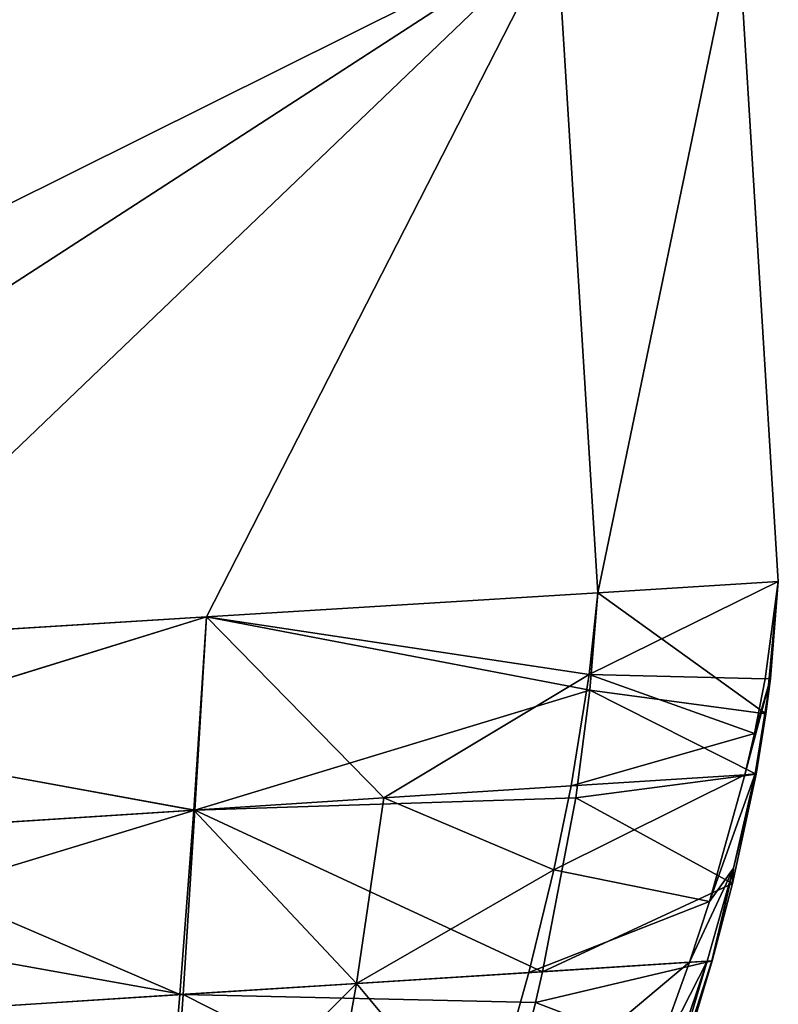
# Model space of a CAD drawing. Header units: millimetres. Extents: x 72 to 222, y 2 to 836.
# Tile 176 of 177: x 116 to 128, y 801 to 817. Entities that reach past the tile are written whole.
import ezdxf

# ---------------------------------------------------------------- set-up
doc = ezdxf.new("R2010")
doc.units = ezdxf.units.MM
doc.header["$LTSCALE"] = 25.4
doc.layers.get('0').update_dxf_attribs({"true_color": 0xff5454})

# ---------------------------------------------------------------- blocks, each defined once
blk = doc.blocks.new('MONO-I-GOLD-7714.STL')
at = {"color": 18, "true_color": 0x000000}
mesh = blk.add_polyface(dxfattribs=at)
corners = [(95.541, 816.737, 53.894), (124.485, 818.527, 50.894), (98.535, 816.922, 50.894), (127.48, 818.712, 53.894), (104.743, 817.306, 55.955), (103.804, 817.248, 56.207), (95.541, 816.737, 61.494), (103.118, 817.205, 56.895), (102.866, 817.19, 57.835), (103.118, 817.205, 58.775), (103.804, 817.248, 59.463), (104.743, 817.306, 59.715), (118.123, 818.133, 59.715), (119.062, 818.191, 56.207), (127.48, 818.712, 61.494), (118.123, 818.133, 55.955), (119.748, 818.234, 56.895), (120, 818.249, 57.835), (119.748, 818.234, 58.775), (119.062, 818.191, 59.463), (98.535, 816.922, 64.494), (124.485, 818.527, 64.494), (105.681, 817.364, 56.207), (117.185, 818.075, 56.207), (106.368, 817.406, 56.895), (116.498, 818.033, 56.895), (106.619, 817.422, 57.835), (116.247, 818.017, 57.835), (106.368, 817.406, 58.775), (116.498, 818.033, 58.775), (105.681, 817.364, 59.463), (117.185, 818.075, 59.463)]
mesh.append_faces([[corners[k] for k in face] for face in [(0, 1, 2), (14, 20, 21)]], dxfattribs={"vtx0": -1, "color": 18})
mesh.append_faces([[corners[k] for k in face] for face in [(1, 0, 3), (4, 0, 5), (5, 6, 7), (7, 6, 8), (8, 6, 9), (9, 6, 10), (10, 6, 11), (3, 13, 14), (13, 3, 15), (22, 15, 4), (15, 22, 23), (23, 24, 25), (25, 26, 27), (27, 28, 29), (29, 30, 31), (31, 11, 12)]], dxfattribs={"vtx0": -1, "vtx1": -1, "color": 18})
mesh.append_faces([[corners[k] for k in face] for face in [(3, 0, 4), (11, 6, 12), (15, 3, 4), (14, 12, 6)]], dxfattribs={"vtx0": -1, "vtx1": -1, "vtx2": -1, "color": 18})
mesh.append_faces([[corners[k] for k in face] for face in [(5, 0, 6), (14, 13, 16), (14, 16, 17), (14, 17, 18), (14, 18, 19), (14, 19, 12), (14, 6, 20), (23, 22, 24), (25, 24, 26), (27, 26, 28), (29, 28, 30), (31, 30, 11)]], dxfattribs={"vtx0": -1, "vtx2": -1, "color": 18})
mesh = blk.add_polyface(dxfattribs=at)
corners = [(125.164, 807.548, 64.494), (127.48, 818.712, 61.494), (124.485, 818.527, 64.494), (128.159, 807.733, 61.494)]
mesh.append_faces([[corners[k] for k in face] for face in [(0, 1, 2), (1, 0, 3)]], dxfattribs={"vtx0": -1, "color": 18})
mesh = blk.add_polyface(dxfattribs=at)
corners = [(127.48, 818.712, 53.894), (125.164, 807.548, 50.894), (124.485, 818.527, 50.894), (128.159, 807.733, 53.894)]
mesh.append_faces([[corners[k] for k in face] for face in [(0, 1, 2), (1, 0, 3)]], dxfattribs={"vtx0": -1, "color": 18})
mesh = blk.add_polyface(dxfattribs=at)
corners = [(127.48, 818.712, 53.894), (128.159, 807.733, 58.347), (128.159, 807.733, 53.894), (128.159, 807.733, 61.494), (127.48, 818.712, 61.494)]
mesh.append_faces([[corners[k] for k in face] for face in [(0, 1, 2), (3, 0, 4)]], dxfattribs={"vtx0": -1, "color": 18})
mesh.append_faces([[corners[k] for k in face] for face in [(1, 0, 3)]], dxfattribs={"vtx0": -1, "vtx1": -1, "color": 18})
mesh = blk.add_polyface(dxfattribs=at)
corners = [(99.214, 805.943, 64.494), (124.485, 818.527, 64.494), (98.535, 816.922, 64.494), (105.701, 806.344, 64.494), (118.677, 807.146, 64.494), (125.164, 807.548, 64.494)]
mesh.append_faces([[corners[k] for k in face] for face in [(0, 1, 2), (1, 4, 5)]], dxfattribs={"vtx0": -1, "color": 18})
mesh.append_faces([[corners[k] for k in face] for face in [(1, 0, 3), (1, 3, 4)]], dxfattribs={"vtx0": -1, "vtx2": -1, "color": 18})
mesh = blk.add_polyface(dxfattribs=at)
corners = [(124.485, 818.527, 50.894), (99.214, 805.943, 50.894), (98.535, 816.922, 50.894), (105.701, 806.344, 50.894), (112.189, 806.745, 50.894), (118.677, 807.146, 50.894), (125.164, 807.548, 50.894)]
mesh.append_faces([[corners[k] for k in face] for face in [(0, 1, 2), (5, 0, 6)]], dxfattribs={"vtx0": -1, "color": 18})
mesh.append_faces([[corners[k] for k in face] for face in [(1, 0, 3), (3, 0, 4), (4, 0, 5)]], dxfattribs={"vtx0": -1, "vtx1": -1, "color": 18})
mesh = blk.add_polyface(dxfattribs=at)
corners = [(128.159, 807.733, 53.894), (125.019, 806.194, 51.104), (125.164, 807.548, 50.894)]
mesh.append_faces([[corners[k] for k in face] for face in [(0, 1, 2)]], dxfattribs={"color": 18})
mesh = blk.add_polyface(dxfattribs=at)
corners = [(128.159, 807.733, 53.894), (127.938, 806.117, 54.046), (125.019, 806.194, 51.104)]
mesh.append_faces([[corners[k] for k in face] for face in [(0, 1, 2)]], dxfattribs={"color": 18})
mesh = blk.add_polyface(dxfattribs=at)
corners = [(128.159, 807.733, 61.494), (125.164, 807.548, 64.494), (127.953, 805.537, 61.411)]
mesh.append_faces([[corners[k] for k in face] for face in [(0, 1, 2)]], dxfattribs={"color": 18})
mesh = blk.add_polyface(dxfattribs=at)
corners = [(128.159, 807.733, 58.347), (127.938, 806.117, 54.046), (128.159, 807.733, 53.894)]
mesh.append_faces([[corners[k] for k in face] for face in [(0, 1, 2)]], dxfattribs={"color": 18})
mesh = blk.add_polyface(dxfattribs=at)
corners = [(128.159, 807.733, 58.347), (128.028, 806.124, 58.332), (127.938, 806.117, 54.046)]
mesh.append_faces([[corners[k] for k in face] for face in [(0, 1, 2)]], dxfattribs={"color": 18})
mesh = blk.add_polyface(dxfattribs=at)
corners = [(128.159, 807.733, 61.494), (127.953, 805.537, 61.411), (128.028, 806.124, 58.332)]
mesh.append_faces([[corners[k] for k in face] for face in [(0, 1, 2)]], dxfattribs={"color": 18})
mesh = blk.add_polyface(dxfattribs=at)
corners = [(128.159, 807.733, 61.494), (128.028, 806.124, 58.332), (128.159, 807.733, 58.347)]
mesh.append_faces([[corners[k] for k in face] for face in [(0, 1, 2)]], dxfattribs={"color": 18})
mesh = blk.add_polyface(dxfattribs=at)
corners = [(125.164, 807.548, 50.894), (125.019, 806.194, 51.104), (118.677, 807.146, 50.894)]
mesh.append_faces([[corners[k] for k in face] for face in [(0, 1, 2)]], dxfattribs={"color": 18})
mesh = blk.add_polyface(dxfattribs=at)
corners = [(125.164, 807.548, 64.494), (118.677, 807.146, 64.494), (125.035, 805.932, 64.296)]
mesh.append_faces([[corners[k] for k in face] for face in [(0, 1, 2)]], dxfattribs={"color": 18})
mesh = blk.add_polyface(dxfattribs=at)
corners = [(127.953, 805.537, 61.411), (125.164, 807.548, 64.494), (125.035, 805.932, 64.296)]
mesh.append_faces([[corners[k] for k in face] for face in [(0, 1, 2)]], dxfattribs={"color": 18})
mesh = blk.add_polyface(dxfattribs=at)
corners = [(118.677, 807.146, 64.494), (105.701, 806.344, 64.494), (112.067, 805.108, 64.359)]
mesh.append_faces([[corners[k] for k in face] for face in [(0, 1, 2)]], dxfattribs={"color": 18})
mesh = blk.add_polyface(dxfattribs=at)
corners = [(118.677, 807.146, 64.494), (112.067, 805.108, 64.359), (118.482, 803.943, 64.196)]
mesh.append_faces([[corners[k] for k in face] for face in [(0, 1, 2)]], dxfattribs={"color": 18})
mesh = blk.add_polyface(dxfattribs=at)
corners = [(118.677, 807.146, 50.894), (112.085, 805.11, 51.009), (112.189, 806.745, 50.894)]
mesh.append_faces([[corners[k] for k in face] for face in [(0, 1, 2)]], dxfattribs={"color": 18})
mesh = blk.add_polyface(dxfattribs=at)
corners = [(118.677, 807.146, 50.894), (118.464, 803.943, 51.193), (112.085, 805.11, 51.009)]
mesh.append_faces([[corners[k] for k in face] for face in [(0, 1, 2)]], dxfattribs={"color": 18})
mesh = blk.add_polyface(dxfattribs=at)
corners = [(121.618, 804.146, 51.281), (118.464, 803.943, 51.193), (118.677, 807.146, 50.894)]
mesh.append_faces([[corners[k] for k in face] for face in [(0, 1, 2)]], dxfattribs={"color": 18})
mesh = blk.add_polyface(dxfattribs=at)
corners = [(125.035, 805.932, 64.296), (118.677, 807.146, 64.494), (118.482, 803.943, 64.196)]
mesh.append_faces([[corners[k] for k in face] for face in [(0, 1, 2)]], dxfattribs={"color": 18})
mesh = blk.add_polyface(dxfattribs=at)
corners = [(125.019, 806.194, 51.104), (121.618, 804.146, 51.281), (118.677, 807.146, 50.894)]
mesh.append_faces([[corners[k] for k in face] for face in [(0, 1, 2)]], dxfattribs={"color": 18})
mesh = blk.add_polyface(dxfattribs=at)
corners = [(125.019, 806.194, 51.104), (124.723, 804.344, 51.396), (121.618, 804.146, 51.281)]
mesh.append_faces([[corners[k] for k in face] for face in [(0, 1, 2)]], dxfattribs={"color": 18})
mesh = blk.add_polyface(dxfattribs=at)
corners = [(127.762, 805.214, 54.132), (124.723, 804.344, 51.396), (125.019, 806.194, 51.104)]
mesh.append_faces([[corners[k] for k in face] for face in [(0, 1, 2)]], dxfattribs={"color": 18})
mesh = blk.add_polyface(dxfattribs=at)
corners = [(125.019, 806.194, 51.104), (127.938, 806.117, 54.046), (127.762, 805.214, 54.132)]
mesh.append_faces([[corners[k] for k in face] for face in [(0, 1, 2)]], dxfattribs={"color": 18})
mesh = blk.add_polyface(dxfattribs=at)
corners = [(128.028, 806.124, 58.332), (127.773, 804.541, 58.316), (127.606, 804.529, 54.198)]
mesh.append_faces([[corners[k] for k in face] for face in [(0, 1, 2)]], dxfattribs={"color": 18})
mesh = blk.add_polyface(dxfattribs=at)
corners = [(128.028, 806.124, 58.332), (127.606, 804.529, 54.198), (127.762, 805.214, 54.132)]
mesh.append_faces([[corners[k] for k in face] for face in [(0, 1, 2)]], dxfattribs={"color": 18})
mesh = blk.add_polyface(dxfattribs=at)
corners = [(128.028, 806.124, 58.332), (127.762, 805.214, 54.132), (127.938, 806.117, 54.046)]
mesh.append_faces([[corners[k] for k in face] for face in [(0, 1, 2)]], dxfattribs={"color": 18})
mesh = blk.add_polyface(dxfattribs=at)
corners = [(128.028, 806.124, 58.332), (127.953, 805.537, 61.411), (127.773, 804.541, 58.316)]
mesh.append_faces([[corners[k] for k in face] for face in [(0, 1, 2)]], dxfattribs={"color": 18})
mesh = blk.add_polyface(dxfattribs=at)
corners = [(125.035, 805.932, 64.296), (118.482, 803.943, 64.196), (124.799, 804.144, 64.073)]
mesh.append_faces([[corners[k] for k in face] for face in [(0, 1, 2)]], dxfattribs={"color": 18})
mesh = blk.add_polyface(dxfattribs=at)
corners = [(127.79, 804.539, 61.372), (125.035, 805.932, 64.296), (124.799, 804.144, 64.073)]
mesh.append_faces([[corners[k] for k in face] for face in [(0, 1, 2)]], dxfattribs={"color": 18})
mesh = blk.add_polyface(dxfattribs=at)
corners = [(127.953, 805.537, 61.411), (125.035, 805.932, 64.296), (127.79, 804.539, 61.372)]
mesh.append_faces([[corners[k] for k in face] for face in [(0, 1, 2)]], dxfattribs={"color": 18})
mesh = blk.add_polyface(dxfattribs=at)
corners = [(127.953, 805.537, 61.411), (127.79, 804.539, 61.372), (127.773, 804.541, 58.316)]
mesh.append_faces([[corners[k] for k in face] for face in [(0, 1, 2)]], dxfattribs={"color": 18})
mesh = blk.add_polyface(dxfattribs=at)
corners = [(118.482, 803.943, 64.196), (112.067, 805.108, 64.359), (112.038, 803.527, 64.224)]
mesh.append_faces([[corners[k] for k in face] for face in [(0, 1, 2)]], dxfattribs={"color": 18})
mesh = blk.add_polyface(dxfattribs=at)
corners = [(118.464, 803.943, 51.193), (112.071, 803.53, 51.124), (112.085, 805.11, 51.009)]
mesh.append_faces([[corners[k] for k in face] for face in [(0, 1, 2)]], dxfattribs={"color": 18})
mesh = blk.add_polyface(dxfattribs=at)
corners = [(127.762, 805.214, 54.132), (127.606, 804.529, 54.198), (124.723, 804.344, 51.396)]
mesh.append_faces([[corners[k] for k in face] for face in [(0, 1, 2)]], dxfattribs={"color": 18})
mesh = blk.add_polyface(dxfattribs=at)
corners = [(127.606, 804.529, 54.198), (127.016, 802.423, 54.403), (124.435, 802.953, 51.621)]
mesh.append_faces([[corners[k] for k in face] for face in [(0, 1, 2)]], dxfattribs={"color": 18})
mesh = blk.add_polyface(dxfattribs=at)
corners = [(127.606, 804.529, 54.198), (124.435, 802.953, 51.621), (124.723, 804.344, 51.396)]
mesh.append_faces([[corners[k] for k in face] for face in [(0, 1, 2)]], dxfattribs={"color": 18})
mesh = blk.add_polyface(dxfattribs=at)
corners = [(127.79, 804.539, 61.372), (124.799, 804.144, 64.073), (127.4, 802.725, 61.301)]
mesh.append_faces([[corners[k] for k in face] for face in [(0, 1, 2)]], dxfattribs={"color": 18})
mesh = blk.add_polyface(dxfattribs=at)
corners = [(127.773, 804.541, 58.316), (127.416, 802.979, 58.301), (127.016, 802.423, 54.403)]
mesh.append_faces([[corners[k] for k in face] for face in [(0, 1, 2)]], dxfattribs={"color": 18})
mesh = blk.add_polyface(dxfattribs=at)
corners = [(127.773, 804.541, 58.316), (127.016, 802.423, 54.403), (127.606, 804.529, 54.198)]
mesh.append_faces([[corners[k] for k in face] for face in [(0, 1, 2)]], dxfattribs={"color": 18})
mesh = blk.add_polyface(dxfattribs=at)
corners = [(127.79, 804.539, 61.372), (127.4, 802.725, 61.301), (127.416, 802.979, 58.301)]
mesh.append_faces([[corners[k] for k in face] for face in [(0, 1, 2)]], dxfattribs={"color": 18})
mesh = blk.add_polyface(dxfattribs=at)
corners = [(127.773, 804.541, 58.316), (127.79, 804.539, 61.372), (127.416, 802.979, 58.301)]
mesh.append_faces([[corners[k] for k in face] for face in [(0, 1, 2)]], dxfattribs={"color": 18})
mesh = blk.add_polyface(dxfattribs=at)
corners = [(124.723, 804.344, 51.396), (124.435, 802.953, 51.621), (121.618, 804.146, 51.281)]
mesh.append_faces([[corners[k] for k in face] for face in [(0, 1, 2)]], dxfattribs={"color": 18})
mesh = blk.add_polyface(dxfattribs=at)
corners = [(121.618, 804.146, 51.281), (121.165, 801.067, 51.67), (118.464, 803.943, 51.193)]
mesh.append_faces([[corners[k] for k in face] for face in [(0, 1, 2)]], dxfattribs={"color": 18})
mesh = blk.add_polyface(dxfattribs=at)
corners = [(124.799, 804.144, 64.073), (118.482, 803.943, 64.196), (124.245, 801.26, 63.702)]
mesh.append_faces([[corners[k] for k in face] for face in [(0, 1, 2)]], dxfattribs={"color": 18})
mesh = blk.add_polyface(dxfattribs=at)
corners = [(124.435, 802.953, 51.621), (121.165, 801.067, 51.67), (121.618, 804.146, 51.281)]
mesh.append_faces([[corners[k] for k in face] for face in [(0, 1, 2)]], dxfattribs={"color": 18})
mesh = blk.add_polyface(dxfattribs=at)
corners = [(127.4, 802.725, 61.301), (124.799, 804.144, 64.073), (124.245, 801.26, 63.702)]
mesh.append_faces([[corners[k] for k in face] for face in [(0, 1, 2)]], dxfattribs={"color": 18})
mesh = blk.add_polyface(dxfattribs=at)
corners = [(118.482, 803.943, 64.196), (112.038, 803.527, 64.224), (112.084, 801.992, 64.087)]
mesh.append_faces([[corners[k] for k in face] for face in [(0, 1, 2)]], dxfattribs={"color": 18})
mesh = blk.add_polyface(dxfattribs=at)
corners = [(118.464, 803.943, 51.193), (118.235, 800.88, 51.495), (112.071, 803.53, 51.124)]
mesh.append_faces([[corners[k] for k in face] for face in [(0, 1, 2)]], dxfattribs={"color": 18})
mesh = blk.add_polyface(dxfattribs=at)
corners = [(118.482, 803.943, 64.196), (112.084, 801.992, 64.087), (118.286, 800.882, 63.897)]
mesh.append_faces([[corners[k] for k in face] for face in [(0, 1, 2)]], dxfattribs={"color": 18})
mesh = blk.add_polyface(dxfattribs=at)
corners = [(121.165, 801.067, 51.67), (118.235, 800.88, 51.495), (118.464, 803.943, 51.193)]
mesh.append_faces([[corners[k] for k in face] for face in [(0, 1, 2)]], dxfattribs={"color": 18})
mesh = blk.add_polyface(dxfattribs=at)
corners = [(124.245, 801.26, 63.702), (118.482, 803.943, 64.196), (118.286, 800.882, 63.897)]
mesh.append_faces([[corners[k] for k in face] for face in [(0, 1, 2)]], dxfattribs={"color": 18})
mesh = blk.add_polyface(dxfattribs=at)
corners = [(118.235, 800.88, 51.495), (115.25, 800.689, 51.39), (112.071, 803.53, 51.124)]
mesh.append_faces([[corners[k] for k in face] for face in [(0, 1, 2)]], dxfattribs={"color": 18})
mesh = blk.add_polyface(dxfattribs=at)
corners = [(124.435, 802.953, 51.621), (124.019, 801.248, 51.9), (121.165, 801.067, 51.67)]
mesh.append_faces([[corners[k] for k in face] for face in [(0, 1, 2)]], dxfattribs={"color": 18})
mesh = blk.add_polyface(dxfattribs=at)
corners = [(127.016, 802.423, 54.403), (124.019, 801.248, 51.9), (124.435, 802.953, 51.621)]
mesh.append_faces([[corners[k] for k in face] for face in [(0, 1, 2)]], dxfattribs={"color": 18})
mesh = blk.add_polyface(dxfattribs=at)
corners = [(127.416, 802.979, 58.301), (126.979, 801.436, 58.285), (126.686, 801.417, 54.502)]
mesh.append_faces([[corners[k] for k in face] for face in [(0, 1, 2)]], dxfattribs={"color": 18})
mesh = blk.add_polyface(dxfattribs=at)
corners = [(127.416, 802.979, 58.301), (126.686, 801.417, 54.502), (127.016, 802.423, 54.403)]
mesh.append_faces([[corners[k] for k in face] for face in [(0, 1, 2)]], dxfattribs={"color": 18})
mesh = blk.add_polyface(dxfattribs=at)
corners = [(127.416, 802.979, 58.301), (127.055, 801.44, 59.734), (126.979, 801.436, 58.285)]
mesh.append_faces([[corners[k] for k in face] for face in [(0, 1, 2)]], dxfattribs={"color": 18})
mesh = blk.add_polyface(dxfattribs=at)
corners = [(127.416, 802.979, 58.301), (127.061, 801.439, 61.25), (127.055, 801.44, 59.734)]
mesh.append_faces([[corners[k] for k in face] for face in [(0, 1, 2)]], dxfattribs={"color": 18})
mesh = blk.add_polyface(dxfattribs=at)
corners = [(127.416, 802.979, 58.301), (127.4, 802.725, 61.301), (127.061, 801.439, 61.25)]
mesh.append_faces([[corners[k] for k in face] for face in [(0, 1, 2)]], dxfattribs={"color": 18})
mesh = blk.add_polyface(dxfattribs=at)
corners = [(127.4, 802.725, 61.301), (124.245, 801.26, 63.702), (127.061, 801.439, 61.25)]
mesh.append_faces([[corners[k] for k in face] for face in [(0, 1, 2)]], dxfattribs={"color": 18})
mesh = blk.add_polyface(dxfattribs=at)
corners = [(127.016, 802.423, 54.403), (126.686, 801.417, 54.502), (124.019, 801.248, 51.9)]
mesh.append_faces([[corners[k] for k in face] for face in [(0, 1, 2)]], dxfattribs={"color": 18})
mesh = blk.add_polyface(dxfattribs=at)
corners = [(118.286, 800.882, 63.897), (112.084, 801.992, 64.087), (112.187, 800.493, 63.951)]
mesh.append_faces([[corners[k] for k in face] for face in [(0, 1, 2)]], dxfattribs={"color": 18})
mesh = blk.add_polyface(dxfattribs=at)
corners = [(123.167, 798.216, 52.405), (126.001, 799.515, 54.691), (122.282, 795.205, 52.909), (123.263, 798.543, 52.35), (126.686, 801.417, 54.502)]
mesh.append_faces([[corners[k] for k in face] for face in [(0, 1, 2), (1, 3, 4)]], dxfattribs={"vtx0": -1, "color": 18})
mesh.append_faces([[corners[k] for k in face] for face in [(1, 0, 3)]], dxfattribs={"vtx0": -1, "vtx2": -1, "color": 18})
mesh = blk.add_polyface(dxfattribs=at)
corners = [(126.686, 801.417, 54.502), (123.263, 798.543, 52.35), (124.019, 801.248, 51.9)]
mesh.append_faces([[corners[k] for k in face] for face in [(0, 1, 2)]], dxfattribs={"color": 18})
mesh = blk.add_polyface(dxfattribs=at)
corners = [(127.061, 801.439, 61.25), (124.245, 801.26, 63.702), (124.13, 800.749, 63.635)]
mesh.append_faces([[corners[k] for k in face] for face in [(0, 1, 2)]], dxfattribs={"color": 18})
mesh = blk.add_polyface(dxfattribs=at)
corners = [(127.061, 801.439, 61.25), (124.13, 800.749, 63.635), (126.577, 799.814, 61.184)]
mesh.append_faces([[corners[k] for k in face] for face in [(0, 1, 2)]], dxfattribs={"color": 18})
mesh = blk.add_polyface(dxfattribs=at)
corners = [(126.979, 801.436, 58.285), (126.079, 798.395, 59.665), (125.952, 798.387, 58.254)]
mesh.append_faces([[corners[k] for k in face] for face in [(0, 1, 2)]], dxfattribs={"color": 18})
mesh = blk.add_polyface(dxfattribs=at)
corners = [(126.979, 801.436, 58.285), (125.952, 798.387, 58.254), (126.001, 799.515, 54.691)]
mesh.append_faces([[corners[k] for k in face] for face in [(0, 1, 2)]], dxfattribs={"color": 18})
mesh = blk.add_polyface(dxfattribs=at)
corners = [(126.979, 801.436, 58.285), (126.001, 799.515, 54.691), (126.686, 801.417, 54.502)]
mesh.append_faces([[corners[k] for k in face] for face in [(0, 1, 2)]], dxfattribs={"color": 18})
mesh = blk.add_polyface(dxfattribs=at)
corners = [(127.055, 801.44, 59.734), (127.061, 801.439, 61.25), (126.079, 798.395, 59.665)]
mesh.append_faces([[corners[k] for k in face] for face in [(0, 1, 2)]], dxfattribs={"color": 18})
mesh = blk.add_polyface(dxfattribs=at)
corners = [(127.055, 801.44, 59.734), (126.079, 798.395, 59.665), (126.979, 801.436, 58.285)]
mesh.append_faces([[corners[k] for k in face] for face in [(0, 1, 2)]], dxfattribs={"color": 18})
mesh = blk.add_polyface(dxfattribs=at)
corners = [(127.061, 801.439, 61.25), (126.577, 799.814, 61.184), (126.079, 798.395, 59.665)]
mesh.append_faces([[corners[k] for k in face] for face in [(0, 1, 2)]], dxfattribs={"color": 18})
mesh = blk.add_polyface(dxfattribs=at)
corners = [(124.245, 801.26, 63.702), (118.286, 800.882, 63.897), (124.13, 800.749, 63.635)]
mesh.append_faces([[corners[k] for k in face] for face in [(0, 1, 2)]], dxfattribs={"color": 18})
mesh = blk.add_polyface(dxfattribs=at)
corners = [(124.019, 801.248, 51.9), (123.263, 798.543, 52.35), (121.165, 801.067, 51.67)]
mesh.append_faces([[corners[k] for k in face] for face in [(0, 1, 2)]], dxfattribs={"color": 18})
mesh = blk.add_polyface(dxfattribs=at)
corners = [(121.165, 801.067, 51.67), (120.625, 798.059, 52.06), (117.99, 797.898, 51.797)]
mesh.append_faces([[corners[k] for k in face] for face in [(0, 1, 2)]], dxfattribs={"color": 18})
mesh = blk.add_polyface(dxfattribs=at)
corners = [(121.165, 801.067, 51.67), (117.99, 797.898, 51.797), (118.235, 800.88, 51.495)]
mesh.append_faces([[corners[k] for k in face] for face in [(0, 1, 2)]], dxfattribs={"color": 18})
mesh = blk.add_polyface(dxfattribs=at)
corners = [(123.263, 798.543, 52.35), (120.625, 798.059, 52.06), (121.165, 801.067, 51.67)]
mesh.append_faces([[corners[k] for k in face] for face in [(0, 1, 2)]], dxfattribs={"color": 18})
mesh = blk.add_polyface(dxfattribs=at)
corners = [(118.286, 800.882, 63.897), (112.187, 800.493, 63.951), (118.076, 797.903, 63.596)]
mesh.append_faces([[corners[k] for k in face] for face in [(0, 1, 2)]], dxfattribs={"color": 18})
mesh = blk.add_polyface(dxfattribs=at)
corners = [(118.235, 800.88, 51.495), (117.99, 797.898, 51.797), (115.25, 800.689, 51.39)]
mesh.append_faces([[corners[k] for k in face] for face in [(0, 1, 2)]], dxfattribs={"color": 18})
mesh = blk.add_polyface(dxfattribs=at)
corners = [(123.509, 798.237, 63.304), (118.286, 800.882, 63.897), (118.076, 797.903, 63.596)]
mesh.append_faces([[corners[k] for k in face] for face in [(0, 1, 2)]], dxfattribs={"color": 18})
mesh = blk.add_polyface(dxfattribs=at)
corners = [(124.13, 800.749, 63.635), (118.286, 800.882, 63.897), (123.509, 798.237, 63.304)]
mesh.append_faces([[corners[k] for k in face] for face in [(0, 1, 2)]], dxfattribs={"color": 18})
mesh = blk.add_polyface(dxfattribs=at)
corners = [(126.577, 799.814, 61.184), (124.13, 800.749, 63.635), (123.509, 798.237, 63.304)]
mesh.append_faces([[corners[k] for k in face] for face in [(0, 1, 2)]], dxfattribs={"color": 18})

msp = doc.modelspace()

# ---------------------------------------------------------------- block references
at = {"color": 0}
msp.add_blockref('MONO-I-GOLD-7714.STL', (0, 0), dxfattribs=at)

doc.saveas('drawing.dxf')
